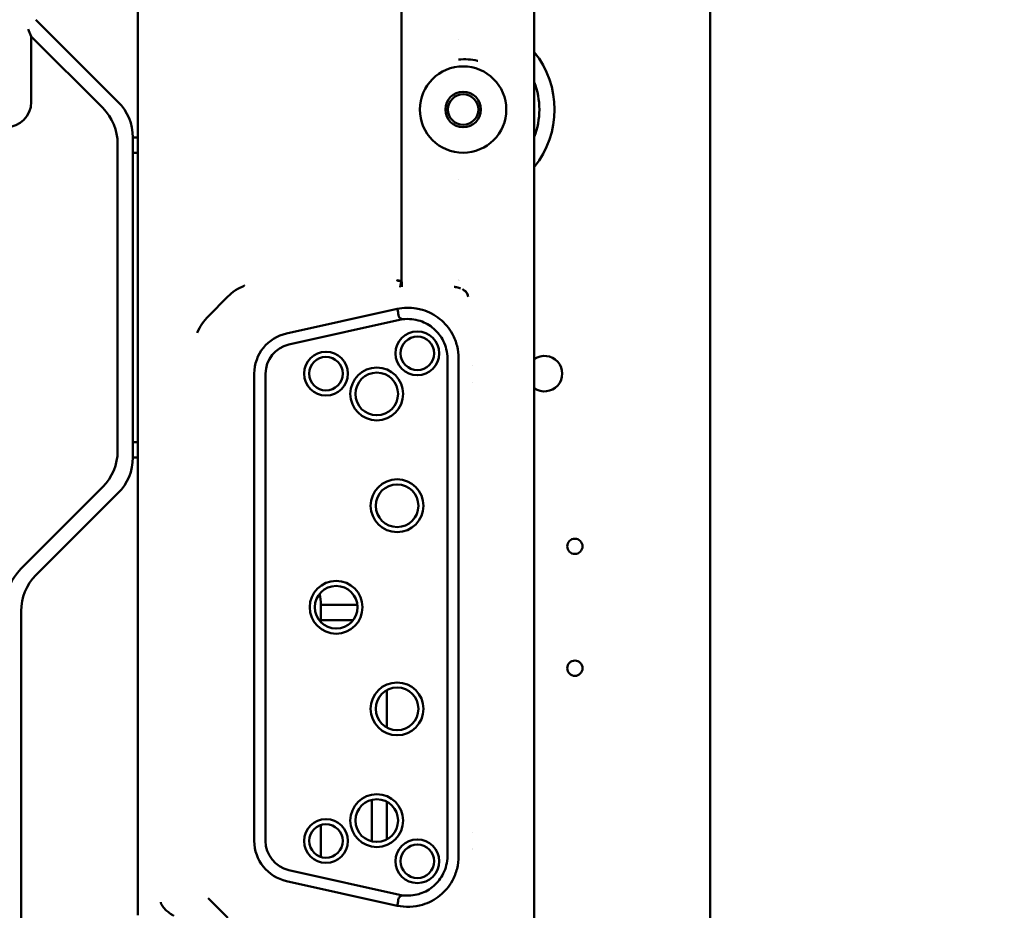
# Model space of a CAD drawing. Header units: millimetres. Extents: x 0 to 14369, y -869 to 2970.
# Tile 202 of 256: x 1319 to 1415, y 2232 to 2319. Entities that reach past the tile are written whole.
import ezdxf

# ---------------------------------------------------------------- set-up
doc = ezdxf.new("R2010")
doc.units = ezdxf.units.MM
doc.header["$LTSCALE"] = 10
doc.layers.add('Bemaßung (ISO)', color=7, linetype='Continuous', lineweight=25)
doc.layers.add('Sichtbar (ISO)', color=7, linetype='Continuous', lineweight=50)
doc.styles.add('Notiztext (DIN)', font='isocpeur.ttf')
doc.dimstyles.new('Standard (DIN)', dxfattribs={"dimscale": 10, "dimtxt": 3.5, "dimasz": 2.5, "dimexe": 3.175, "dimexo": 0.8, "dimgap": 0.8, "dimtad": 1, "dimrnd": 1e-08, "dimzin": 0, "dimtxsty": 'Notiztext (DIN)', "dimcen": 0.09, "dimdle": 10, "dimclrd": 256, "dimclre": 256, "dimclrt": 256, "dimadec": 0, "dimazin": 0, "dimtfac": 1, "dimtmove": 0, "dimatfit": 3, "dimfxl": 1, "dimtolj": 1, "dimtzin": 0, "dimlwd": -1, "dimlwe": -1, "dimarcsym": 0})

# ---------------------------------------------------------------- blocks, each defined once
blk = doc.blocks.new('*D13')
at = {"layer": 'Bemaßung (ISO)', "transparency": 16777216}
for p, q in [((1297.655, 2633.514), (1541.405, 2633.514)), ((1509.655, 1658.514), (1509.655, 2608.514)), ((1293.805, 1633.514), (1541.405, 1633.514))]:
    blk.add_line(p, q, dxfattribs=at)
for points in [[(1505.488, 2608.514), (1513.821, 2608.514), (1509.655, 2633.514)], [(1505.488, 1658.514), (1513.821, 1658.514), (1509.655, 1633.514)]]:
    blk.add_solid(points, dxfattribs=at)
at = {"layer": 'Defpoints', "color": 0, "transparency": 16777216}
for p in [(1289.655, 2633.514), (1509.655, 2633.514), (1285.805, 1633.514)]:
    blk.add_point(p, dxfattribs=at)
at = {"layer": 'Bemaßung (ISO)', "transparency": 16777216, "insert": (1459.655, 2060.889), "char_height": 35, "attachment_point": 1, "rotation": 90, "style": 'Notiztext (DIN)'}
blk.add_mtext('\\A1;1000,00', dxfattribs=at)
blk = doc.blocks.new('*D16')
at = {"layer": 'Bemaßung (ISO)', "transparency": 16777216}
for p, q in [((1319.754, 2563.113), (1623.504, 2563.113)), ((1591.754, 1734.915), (1591.754, 2538.113)), ((1319.754, 1709.915), (1623.504, 1709.915))]:
    blk.add_line(p, q, dxfattribs=at)
for points in [[(1587.587, 2538.113), (1595.921, 2538.113), (1591.754, 2563.113)], [(1587.587, 1734.915), (1595.921, 1734.915), (1591.754, 1709.915)]]:
    blk.add_solid(points, dxfattribs=at)
at = {"layer": 'Defpoints', "color": 0, "transparency": 16777216}
for p in [(1311.754, 2563.113), (1591.754, 2563.113), (1311.754, 1709.915)]:
    blk.add_point(p, dxfattribs=at)
at = {"layer": 'Bemaßung (ISO)', "transparency": 16777216, "insert": (1541.754, 2072.639), "char_height": 35, "attachment_point": 1, "rotation": 90, "style": 'Notiztext (DIN)'}
blk.add_mtext('\\A1;853,20', dxfattribs=at)

msp = doc.modelspace()

# ---------------------------------------------------------------- linework, layer by layer
at = {"layer": 'Sichtbar (ISO)'}
for p, q in [((1386.455, 2637.664), (1386.455, 2135.364)), ((1330.155, 2373.518), (1330.155, 2231.198)), ((1356.078, 2293.662), (1356.078, 2354.365)), ((1369.155, 2345.241), (1369.155, 2148.009)), ((1328.19, 2311.289), (1320.119, 2319.36)), ((1320.119, 2319.36), (1328.19, 2311.289)), ((1319.355, 2318.427), (1319.655, 2317.703)), ((1319.655, 2317.703), (1319.355, 2318.427)), ((1319.655, 2311.264), (1319.655, 2317.703)), ((1319.655, 2317.703), (1326.69, 2310.668)), ((1319.655, 2317.703), (1319.655, 2311.264)), ((1326.69, 2310.668), (1319.655, 2317.703)), ((1361.687, 2317.397), (1361.687, 2317.397)), ((1328.155, 2307.132), (1328.155, 2276.896)), ((1328.155, 2276.896), (1328.155, 2307.132)), ((1329.655, 2276.274), (1329.655, 2307.753)), ((1330.155, 2307.753), (1329.655, 2307.753)), ((1329.655, 2307.753), (1329.655, 2276.274)), ((1329.655, 2307.753), (1330.155, 2307.753)), ((1329.655, 2306.253), (1330.155, 2306.253)), ((1330.155, 2306.253), (1329.655, 2306.253)), ((1361.687, 2303.63), (1361.687, 2303.63)), ((1356.078, 2293.662), (1356.075, 2293.649)), ((1356.075, 2293.649), (1356.075, 2293.649)), ((1337.066, 2290.154), (1339.01, 2292.098)), ((1344.776, 2288.47), (1355.672, 2290.891)), ((1356.188, 2289.87), (1345.008, 2287.385)), ((1360.615, 2286.011), (1360.615, 2237.016)), ((1361.714, 2237.016), (1361.714, 2286.011)), ((1363.07, 2285.356), (1363.07, 2285.356)), ((1341.602, 2238.514), (1341.602, 2284.514)), ((1342.712, 2284.522), (1342.712, 2238.514)), ((1363.07, 2283.672), (1363.07, 2283.672)), ((1330.155, 2277.774), (1329.655, 2277.774)), ((1329.655, 2277.774), (1330.155, 2277.774)), ((1329.655, 2276.274), (1330.155, 2276.274)), ((1330.155, 2276.274), (1329.655, 2276.274)), ((1326.69, 2273.36), (1318.619, 2265.289)), ((1318.619, 2265.289), (1326.69, 2273.36)), ((1320.119, 2264.668), (1328.19, 2272.739)), ((1328.19, 2272.739), (1320.119, 2264.668)), ((1348.155, 2260.044), (1348.155, 2261.753)), ((1351.741, 2261.753), (1348.155, 2261.753)), ((1348.155, 2261.753), (1348.155, 2260.044)), ((1348.155, 2261.753), (1351.741, 2261.753)), ((1318.655, 2230.896), (1318.655, 2261.132)), ((1318.655, 2261.132), (1318.655, 2230.896)), ((1348.155, 2260.253), (1351.334, 2260.253)), ((1351.334, 2260.253), (1348.155, 2260.253)), ((1354.655, 2249.667), (1354.655, 2253.36)), ((1354.655, 2253.36), (1354.655, 2249.667)), ((1353.155, 2242.553), (1353.155, 2238.474)), ((1353.155, 2238.474), (1353.155, 2242.553)), ((1354.655, 2238.667), (1354.655, 2242.36)), ((1354.655, 2242.36), (1354.655, 2238.667)), ((1348.155, 2236.941), (1348.155, 2240.086)), ((1348.155, 2240.086), (1348.155, 2236.941)), ((1363.07, 2239.356), (1363.07, 2239.356)), ((1363.07, 2237.764), (1363.07, 2237.764)), ((1363.07, 2237.672), (1363.07, 2237.672)), ((1345.008, 2235.643), (1356.188, 2233.158)), ((1355.672, 2232.137), (1344.776, 2234.558)), ((1337.066, 2232.874), (1339.01, 2230.93)), ((1356.188, 2233.158), (1356.188, 2233.158)), ((1355.671, 2232.133), (1355.671, 2232.133))]:
    msp.add_line(p, q, dxfattribs=at)
for centre, radius in [((1362.155, 2310.514), 4.25), ((1362.155, 2310.514), 1.75), ((1362.155, 2310.514), 1.5), ((1357.655, 2286.514), 2.15), ((1357.655, 2286.514), 1.65), ((1348.655, 2284.514), 2.15), ((1348.655, 2284.514), 1.65), ((1353.655, 2282.514), 2.6), ((1353.655, 2282.514), 2.1), ((1355.655, 2271.514), 2.6), ((1355.655, 2271.514), 2.1), ((1373.155, 2267.514), 0.75), ((1349.655, 2261.514), 2.6), ((1349.655, 2261.514), 2.1), ((1373.155, 2255.514), 0.75), ((1355.655, 2251.514), 2.6), ((1355.655, 2251.514), 2.1), ((1353.655, 2240.514), 2.6), ((1353.655, 2240.514), 2.1), ((1348.655, 2238.514), 2.15), ((1348.655, 2238.514), 1.65), ((1357.655, 2236.514), 2.15), ((1357.655, 2236.514), 1.65)]:
    msp.add_circle(centre, radius, dxfattribs=at)
for centre, radius, start, end in [((1362.155, 2310.514), 9, 321.05756, 38.94244), ((1362.155, 2310.514), 9, 321.05756, 38.94244), ((1362.155, 2310.514), 7.5, 338.96053, 21.03947), ((1362.155, 2310.514), 7.5, 338.96053, 21.03947), ((1317.155, 2311.264), 2.5, 270, 0), ((1317.155, 2311.264), 2.5, 270, 0), ((1324.655, 2307.753), 5, 0, 45), ((1324.655, 2307.753), 5, 0, 45), ((1323.155, 2307.132), 5, 0, 45), ((1323.155, 2307.132), 5, 0, 45), ((1359.549, 2292.255), 2.6, 34.66471, 34.66503), ((1359.549, 2292.255), 2.6, 32.16293, 32.16328), ((1354.655, 2286.514), 4.143, 74.55788, 74.56404), ((1354.655, 2286.514), 4, 73.79112, 73.79746), ((1345.655, 2284.514), 4.052, 102.52881, 180), ((1345.655, 2284.514), 2.943, 102.69297, 179.83583), ((1370.155, 2284.514), 1.75, 235.1501, 124.8499), ((1370.155, 2284.514), 1.75, 235.1501, 124.8499), ((1323.155, 2276.896), 5, 315, 0), ((1323.155, 2276.896), 5, 315, 0), ((1324.655, 2276.274), 5, 315, 0), ((1324.655, 2276.274), 5, 315, 0), ((1322.155, 2261.753), 5, 135, 180), ((1322.155, 2261.753), 5, 135, 180), ((1323.655, 2261.132), 5, 135, 180), ((1323.655, 2261.132), 5, 135, 180), ((1343.155, 2261.753), 5, 0, 12.65032), ((1343.155, 2261.753), 5, 0, 12.65032), ((1345.655, 2238.514), 4.052, 180, 257.47119), ((1345.655, 2238.514), 2.943, 180, 257.30703), ((1354.655, 2236.514), 4.143, 285.34577, 285.35259)]:
    msp.add_arc(centre, radius, start, end, dxfattribs=at)
msp.add_ellipse((1356.135, 2293.705), major_axis=(-0.506, -0.001), ratio=0.111388, start_param=0.050157, end_param=1.451485, dxfattribs=at)
for points, knots in [([(1361.687, 2315.435), (1362.367, 2315.493), (1363.012, 2315.458), (1363.594, 2315.316), (1363.614, 2315.311)], [0, 0, 0, 0, 0.1, 0.1034959, 0.1034959, 0.1034959, 0.1034959]), ([(1355.63, 2293.716), (1355.631, 2293.715), (1355.632, 2293.713), (1355.634, 2293.711), (1355.636, 2293.71), (1355.639, 2293.708), (1355.642, 2293.706), (1355.649, 2293.703), (1355.658, 2293.7), (1355.67, 2293.697), (1355.679, 2293.694), (1355.69, 2293.692), (1355.702, 2293.689)], [0, 0, 0, 0, 0.0625, 0.0625, 0.0625, 0.125, 0.125, 0.125, 0.25, 0.25, 0.25, 0.3492001, 0.3492001, 0.3492001, 0.3492001]), ([(1355.702, 2293.689), (1355.705, 2293.689), (1355.708, 2293.688), (1355.712, 2293.688), (1355.728, 2293.685), (1355.746, 2293.682), (1355.766, 2293.68), (1355.787, 2293.678), (1355.809, 2293.676), (1355.833, 2293.674), (1355.856, 2293.672), (1355.882, 2293.67), (1355.908, 2293.668), (1355.935, 2293.667), (1355.963, 2293.666), (1355.991, 2293.665), (1356.005, 2293.664), (1356.02, 2293.664), (1356.034, 2293.663), (1356.041, 2293.663), (1356.049, 2293.663), (1356.056, 2293.663), (1356.063, 2293.663), (1356.071, 2293.662), (1356.078, 2293.662)], [0.3492001, 0.3492001, 0.3492001, 0.3492001, 0.375, 0.375, 0.375, 0.5, 0.5, 0.5, 0.625, 0.625, 0.625, 0.75, 0.75, 0.75, 0.875, 0.875, 0.875, 0.9375, 0.9375, 0.9375, 0.96875, 0.96875, 0.96875, 1, 1, 1, 1]), ([(1356.075, 2293.649), (1356.075, 2293.645), (1356.074, 2293.64), (1356.073, 2293.636), (1356.071, 2293.63), (1356.07, 2293.624), (1356.069, 2293.619), (1356.068, 2293.615), (1356.068, 2293.612), (1356.067, 2293.609), (1356.064, 2293.596), (1356.062, 2293.584), (1356.059, 2293.571), (1356.058, 2293.566), (1356.057, 2293.561), (1356.056, 2293.555), (1356.052, 2293.537), (1356.049, 2293.52), (1356.046, 2293.502), (1356.044, 2293.492), (1356.042, 2293.483), (1356.04, 2293.473), (1356.039, 2293.465), (1356.038, 2293.458), (1356.036, 2293.45), (1356.03, 2293.416), (1356.025, 2293.383), (1356.019, 2293.351), (1356.015, 2293.327), (1356.012, 2293.304), (1356.008, 2293.283), (1356.006, 2293.276), (1356.005, 2293.269), (1356.004, 2293.262), (1355.999, 2293.234), (1355.993, 2293.208), (1355.988, 2293.184), (1355.983, 2293.165), (1355.978, 2293.147), (1355.973, 2293.131), (1355.972, 2293.128), (1355.971, 2293.126), (1355.97, 2293.123), (1355.964, 2293.106), (1355.958, 2293.092), (1355.952, 2293.082), (1355.949, 2293.077), (1355.946, 2293.073), (1355.942, 2293.07), (1355.939, 2293.067), (1355.936, 2293.065), (1355.933, 2293.064)], [0, 0, 0, 0, 0.015437, 0.015437, 0.015437, 0.034656, 0.034656, 0.034656, 0.046189, 0.046189, 0.046189, 0.089283, 0.089283, 0.089283, 0.108032, 0.108032, 0.108032, 0.170465, 0.170465, 0.170465, 0.205252, 0.205252, 0.205252, 0.233615, 0.233615, 0.233615, 0.361801, 0.361801, 0.361801, 0.459812, 0.459812, 0.459812, 0.491743, 0.491743, 0.491743, 0.622205, 0.622205, 0.622205, 0.731386, 0.731386, 0.731386, 0.750776, 0.750776, 0.750776, 0.876172, 0.876172, 0.876172, 0.938128, 0.938128, 0.938128, 1, 1, 1, 1]), ([(1340.629, 2293.181), (1340.625, 2293.179), (1340.621, 2293.177), (1340.322, 2293.052), (1340.037, 2292.899), (1339.442, 2292.501), (1339.193, 2292.281), (1339.01, 2292.098)], [-0.1432536, -0.1432536, -0.1432536, -0.1432536, -0.1423541, -0.1423541, -0.0776932, -0.0776932, -0.0000087, -0.0000087, -0.0000087, -0.0000087]), ([(1356.128, 2293.343), (1356.131, 2293.311), (1356.143, 2293.169), (1356.132, 2293.084), (1356.13, 2293.066)], [0.3668176, 0.3668176, 0.3668176, 0.3668176, 0.491759, 0.9584365, 0.9584365, 0.9584365, 0.9584365]), ([(1361.911, 2292.911), (1361.856, 2292.932), (1361.723, 2292.976), (1361.548, 2293.017), (1361.408, 2293.04), (1361.336, 2293.048), (1361.295, 2293.053), (1361.273, 2293.055), (1361.263, 2293.056)], [0.2242487, 0.2242487, 0.2242487, 0.2242487, 0.4282929, 0.7066596, 0.8512456, 0.9250687, 0.9623914, 0.9999754, 0.9999754, 0.9999754, 0.9999754]), ([(1362.089, 2292.831), (1362.113, 2292.819), (1362.137, 2292.806), (1362.159, 2292.791), (1362.171, 2292.784), (1362.182, 2292.776), (1362.194, 2292.769)], [0.0000928, 0.0000928, 0.0000928, 0.0000928, 0.6551475, 0.6551475, 0.6551475, 1, 1, 1, 1]), ([(1362.206, 2292.738), (1362.225, 2292.727), (1362.244, 2292.716), (1362.282, 2292.692), (1362.297, 2292.682), (1362.313, 2292.674), (1362.317, 2292.672), (1362.321, 2292.67), (1362.322, 2292.67), (1362.323, 2292.669), (1362.324, 2292.669), (1362.325, 2292.669), (1362.325, 2292.67), (1362.326, 2292.67), (1362.326, 2292.67), (1362.327, 2292.67), (1362.328, 2292.67), (1362.329, 2292.67), (1362.33, 2292.67), (1362.334, 2292.669), (1362.336, 2292.668), (1362.345, 2292.663), (1362.353, 2292.657), (1362.391, 2292.627), (1362.444, 2292.574), (1362.516, 2292.475), (1362.537, 2292.442), (1362.602, 2292.315), (1362.623, 2292.227), (1362.637, 2292.142), (1362.64, 2292.118), (1362.642, 2292.094)], [-0.0595378, -0.0595378, -0.0595378, -0.0595378, -0.05840839, -0.05840839, -0.05731792, -0.05731792, -0.05682323, -0.05682323, -0.05659472, -0.05659472, -0.05641607, -0.05641607, -0.0561724, -0.0561724, -0.05592578, -0.05592578, -0.05564007, -0.05564007, -0.05516457, -0.05516457, -0.05444387, -0.05444387, -0.0520786, -0.0520786, -0.03631096, -0.03631096, -0.02881802, -0.02881802, -0.01019701, -0.01019701, -0.00292944, -0.00292944, -0.00292944, -0.00292944]), ([(1362.641, 2292.094), (1362.641, 2292.096), (1362.64, 2292.099), (1362.64, 2292.102), (1362.638, 2292.114), (1362.636, 2292.125), (1362.634, 2292.137), (1362.629, 2292.16), (1362.624, 2292.182), (1362.618, 2292.205), (1362.608, 2292.246), (1362.594, 2292.287), (1362.578, 2292.325), (1362.571, 2292.341), (1362.563, 2292.357), (1362.555, 2292.372), (1362.551, 2292.38), (1362.547, 2292.388), (1362.543, 2292.396), (1362.521, 2292.437), (1362.496, 2292.477), (1362.467, 2292.513), (1362.456, 2292.527), (1362.444, 2292.54), (1362.432, 2292.553), (1362.42, 2292.566), (1362.408, 2292.579), (1362.394, 2292.59), (1362.382, 2292.602), (1362.369, 2292.612), (1362.356, 2292.622), (1362.341, 2292.633), (1362.326, 2292.645), (1362.311, 2292.656), (1362.302, 2292.663), (1362.294, 2292.67), (1362.285, 2292.677), (1362.269, 2292.691), (1362.253, 2292.704), (1362.236, 2292.717), (1362.226, 2292.724), (1362.216, 2292.731), (1362.206, 2292.738)], [0.0332799, 0.0332799, 0.0332799, 0.0332799, 0.0422227, 0.0422227, 0.0422227, 0.0833185, 0.0833185, 0.0833185, 0.1621471, 0.1621471, 0.1621471, 0.308156, 0.308156, 0.308156, 0.3707487, 0.3707487, 0.3707487, 0.4023411, 0.4023411, 0.4023411, 0.5706124, 0.5706124, 0.5706124, 0.6349914, 0.6349914, 0.6349914, 0.6995631, 0.6995631, 0.6995631, 0.7599206, 0.7599206, 0.7599206, 0.8304173, 0.8304173, 0.8304173, 0.8728129, 0.8728129, 0.8728129, 0.9528047, 0.9528047, 0.9528047, 1, 1, 1, 1]), ([(1355.673, 2290.89), (1355.705, 2290.786), (1355.763, 2290.582), (1355.766, 2290.282), (1355.853, 2289.993), (1356.073, 2289.899), (1356.188, 2289.87)], [0.0008375, 0.0008375, 0.0008375, 0.0008375, 0.2752462, 0.5341157, 0.7596047, 0.9999492, 0.9999492, 0.9999492, 0.9999492]), ([(1355.674, 2290.89), (1356.286, 2291.023), (1356.919, 2291.039), (1357.747, 2290.903), (1357.954, 2290.855), (1358.778, 2290.608), (1359.357, 2290.301), (1360.364, 2289.485), (1360.785, 2288.984), (1361.301, 2288.045), (1361.456, 2287.652), (1361.662, 2286.841), (1361.713, 2286.427), (1361.714, 2286.012)], [-0.8916849, -0.8916849, -0.8916849, -0.8916849, -0.7036483, -0.7036483, -0.640232, -0.640232, -0.4456509, -0.4456509, -0.250939, -0.250939, -0.124666, -0.124666, -0.0000384, -0.0000384, -0.0000384, -0.0000384]), ([(1337.066, 2290.154), (1336.883, 2289.97), (1336.662, 2289.722), (1336.266, 2289.129), (1336.113, 2288.844), (1335.987, 2288.543), (1335.985, 2288.539), (1335.983, 2288.535)], [-0.2132052, -0.2132052, -0.2132052, -0.2132052, -0.0965395, -0.0965395, 0, 0, 0.0013718, 0.0013718, 0.0013718, 0.0013718]), ([(1360.615, 2286.011), (1360.607, 2286.315), (1360.569, 2286.618), (1360.431, 2287.195), (1360.333, 2287.47), (1359.975, 2288.191), (1359.655, 2288.597), (1358.877, 2289.275), (1358.424, 2289.538), (1357.658, 2289.792), (1357.376, 2289.851), (1356.789, 2289.908), (1356.487, 2289.903), (1356.188, 2289.87)], [-0.6638322, -0.6638322, -0.6638322, -0.6638322, -0.5725199, -0.5725199, -0.4854053, -0.4854053, -0.3317278, -0.3317278, -0.176638, -0.176638, -0.0903642, -0.0903642, 0, 0, 0, 0]), ([(1355.671, 2232.133), (1356.078, 2232.049), (1356.494, 2232.013), (1357.331, 2232.044), (1357.747, 2232.112), (1358.774, 2232.419), (1359.353, 2232.725), (1360.363, 2233.541), (1360.784, 2234.042), (1361.299, 2234.98), (1361.454, 2235.373), (1361.661, 2236.184), (1361.713, 2236.6), (1361.714, 2237.016)], [0.0005583, 0.0005583, 0.0005583, 0.0005583, 0.1252699, 0.1252699, 0.2515398, 0.2515398, 0.4464924, 0.4464924, 0.6412436, 0.6412436, 0.767447, 0.767447, 0.8924652, 0.8924652, 0.8924652, 0.8924652]), ([(1356.188, 2233.158), (1356.734, 2233.097), (1357.284, 2233.134), (1357.853, 2233.301), (1357.896, 2233.314), (1358.429, 2233.492), (1358.879, 2233.754), (1359.657, 2234.432), (1359.978, 2234.841), (1360.335, 2235.564), (1360.432, 2235.837), (1360.57, 2236.412), (1360.608, 2236.713), (1360.615, 2237.016)], [-0.6633459, -0.6633459, -0.6633459, -0.6633459, -0.4996518, -0.4996518, -0.4861901, -0.4861901, -0.3318244, -0.3318244, -0.1775826, -0.1775826, -0.0908717, -0.0908717, -0.0000069, -0.0000069, -0.0000069, -0.0000069]), ([(1355.671, 2232.133), (1355.702, 2232.284), (1355.74, 2232.42), (1355.757, 2232.555), (1355.759, 2232.575), (1355.761, 2232.594), (1355.763, 2232.614), (1355.772, 2232.714), (1355.777, 2232.811), (1355.812, 2232.893), (1355.818, 2232.906), (1355.824, 2232.919), (1355.832, 2232.931), (1355.859, 2232.977), (1355.901, 2233.016), (1355.951, 2233.05), (1356.011, 2233.091), (1356.082, 2233.124), (1356.166, 2233.151), (1356.169, 2233.152), (1356.173, 2233.154), (1356.177, 2233.155), (1356.18, 2233.156), (1356.184, 2233.157), (1356.188, 2233.158)], [0.0020728, 0.0020728, 0.0020728, 0.0020728, 0.3316375, 0.3316375, 0.3316375, 0.3797278, 0.3797278, 0.3797278, 0.6257598, 0.6257598, 0.6257598, 0.6658187, 0.6658187, 0.6658187, 0.8127854, 0.8127854, 0.8127854, 0.9847466, 0.9847466, 0.9847466, 0.9923924, 0.9923924, 0.9923924, 0.9998764, 0.9998764, 0.9998764, 0.9998764]), ([(1332.394, 2232.475), (1332.397, 2232.466), (1332.402, 2232.448), (1332.415, 2232.411), (1332.438, 2232.347), (1332.496, 2232.22), (1332.602, 2232.045), (1332.759, 2231.853), (1332.934, 2231.679), (1333.125, 2231.516), (1333.289, 2231.393), (1333.417, 2231.307), (1333.495, 2231.257), (1333.557, 2231.221), (1333.602, 2231.194), (1333.639, 2231.174), (1333.668, 2231.158), (1333.682, 2231.151), (1333.688, 2231.147)], [0, 0, 0, 0, 0.015625, 0.03125, 0.0625, 0.125, 0.25, 0.375, 0.5, 0.625, 0.75, 0.8125, 0.875, 0.90625, 0.9375, 0.96875, 0.984375, 0.9994438, 0.9994438, 0.9994438, 0.9994438])]:
    msp.add_open_spline(points, degree=3, knots=knots, dxfattribs=at)
for points in [[(1356.075, 2293.648), (1356.078, 2293.637), (1356.081, 2293.626), (1356.083, 2293.615)], [(1356.083, 2293.615), (1356.104, 2293.521), (1356.119, 2293.426), (1356.128, 2293.343)], [(1356.13, 2293.066), (1356.129, 2293.065), (1356.129, 2293.064), (1356.129, 2293.063)], [(1362.089, 2292.831), (1362.089, 2292.831), (1362.088, 2292.831), (1362.088, 2292.831)], [(1362.206, 2292.738), (1362.197, 2292.746), (1362.204, 2292.763), (1362.194, 2292.769)]]:
    msp.add_open_spline(points, degree=3, dxfattribs=at)

# ---------------------------------------------------------------- dimensions: what is measured, and where the dimension line sits
at = {"layer": 'Bemaßung (ISO)'}
for base, p1, p2, picture, middle in [((1509.655, 2633.514), (1285.805, 1633.514), (1289.655, 2633.514), '*D13', (1509.655, 2133.514)), ((1591.754, 2563.113), (1311.754, 1709.915), (1311.754, 2563.113), '*D16', (1591.754, 2136.514))]:
    dim = msp.add_linear_dim(base=base, p1=p1, p2=p2, angle=90, dimstyle='Standard (DIN)', override={"dimgap": 0.8, "dimdec": 2, "dimtol": 0, "dimlim": 0, "dimtp": 0, "dimtm": 0, "dimtdec": 2, "dimtofl": 0, "dimatfit": 1}, dxfattribs=at)
    dim.commit()
    dim.dimension.update_dxf_attribs({"geometry": picture, "text_midpoint": middle, "dimtype": 160})

doc.saveas('drawing.dxf')
